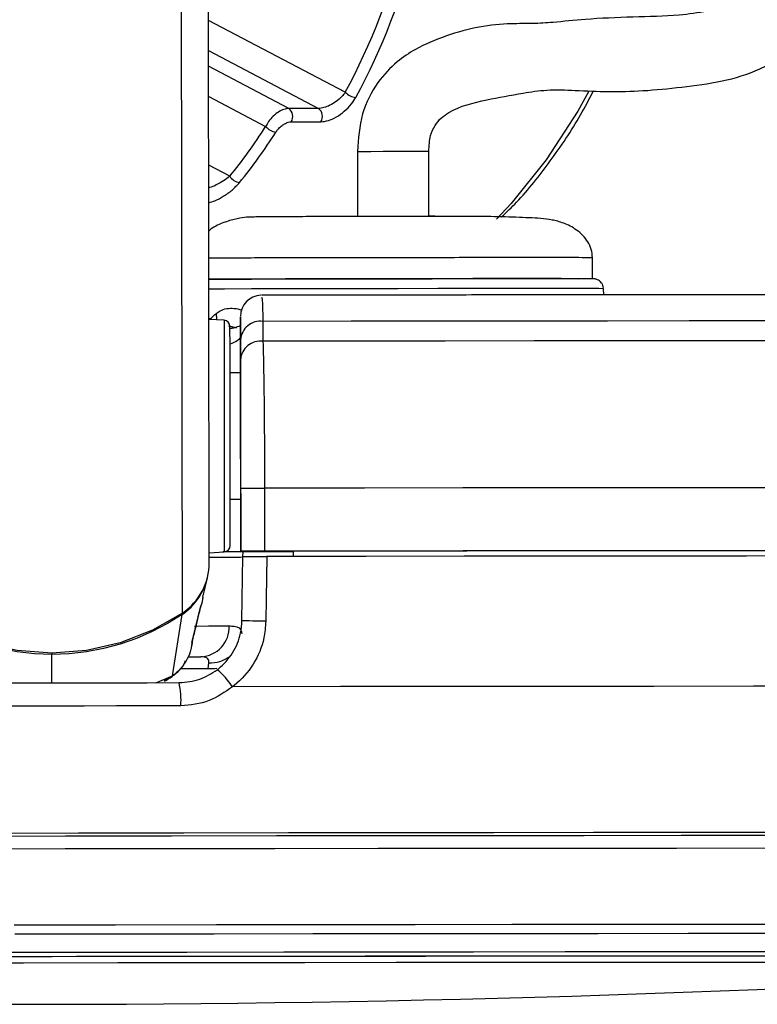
# Model space of a CAD drawing. Header units: millimetres. Extents: x 58489 to 443956, y 19852 to 392375.
# Tile 59 of 66: x 371390 to 373146, y 142791 to 145134. Entities that reach past the tile are written whole.
import ezdxf

# ---------------------------------------------------------------- set-up
doc = ezdxf.new("R2010")
doc.units = ezdxf.units.MM
doc.header["$LTSCALE"] = 50

msp = doc.modelspace()

# ---------------------------------------------------------------- linework, layer by layer
at = {"color": 7, "linetype": 'Continuous', "lineweight": 25}
for p, q in [((371841.24, 143841.35), (371831.22, 151320.65)), ((372101.27, 144922.44), (372030.55, 144922.44)), ((372036.31, 144890.76), (372107.03, 144890.76)), ((372193.79, 144820.25), (372194, 144665.22)), ((372363.96, 144666.61), (372363.75, 144820.48)), ((372753.51, 144517.2), (372753.45, 144567.2)), ((372780.57, 144478.79), (372779.78, 144493.54)), ((371847.22, 144420.21), (371839.66, 144423.46)), ((371876.26, 144418.73), (371840.47, 144420.56)), ((371915.46, 144422.4), (371915.52, 144382.15)), ((371969, 144415.79), (371968.98, 144368.49)), ((371906.58, 144399.96), (371890.31, 144404.65)), ((371915.52, 144382.15), (371915.64, 144293.04)), ((371915.6, 144324.64), (371915.53, 144371.94)), ((371915.64, 144293.04), (371890.64, 144293.01)), ((371915.64, 144293.04), (371915.64, 144293.05)), ((371915.84, 144145.87), (371916.21, 143868.26)), ((371916.21, 143868.67), (371916.01, 144018.67)), ((371972.76, 144018.82), (371972.97, 143868.82)), ((371891.04, 143993.01), (371916.04, 143993.04)), ((371916.21, 143867.83), (371916.04, 143993.04)), ((371916.04, 143993.04), (371916.21, 143867.58)), ((371916.21, 143868.67), (371916.21, 143868.26)), ((371916.21, 143868.26), (372041.21, 143868.43)), ((371921.66, 143867.84), (371916.21, 143867.83)), ((371916.21, 143867.83), (371916.21, 143867.58)), ((371921.47, 143855.74), (371921.67, 143868.27)), ((372041.21, 143868.73), (372041.21, 143868.43)), ((372041.21, 143868.73), (372041.23, 143856.39)), ((372041.21, 143868.43), (372041.23, 143856.4)), ((371841.21, 143865.32), (371877, 143867.24)), ((371919, 143703.56), (371921.47, 143856.18)), ((371826.24, 143759.79), (371836.82, 143805.81)), ((371801.4, 143657.47), (371820.88, 143739.12)), ((371820.04, 143735.69), (371821.01, 143739.08)), ((371753.86, 143572.42), (371776.66, 143718.52)), ((371799.8, 143651.84), (371801.63, 143657.42)), ((371798.55, 143639.4), (371800.58, 143648.22)), ((371793.13, 143617.28), (371821.32, 143617.31)), ((371838.28, 143588.73), (371840.01, 143603.48))]:
    msp.add_line(p, q, dxfattribs=at)
at = {"color": 8, "linetype": 'Continuous', "lineweight": 25}
for p, q in [((371777.13, 143721.53), (371767.36, 151005.31)), ((372164.86, 144960.92), (371839.52, 145132.04)), ((371839.61, 145060.06), (372101.27, 144922.44)), ((372030.55, 144922.44), (371839.66, 145022.84)), ((371839.76, 144950.86), (371975.41, 144879.52)), ((371890.03, 144761.14), (371839.98, 144787.47)), ((371899.89, 144400.23), (371887.5, 144404.61)), ((371466.63, 143555.6), (371466.54, 143623.39)), ((371838.28, 143588.73), (371771.81, 143588.66)), ((371713.83, 143555.93), (371753.86, 143572.42)), ((371733.48, 143561.11), (371753.86, 143572.42))]:
    msp.add_line(p, q, dxfattribs=at)
at = {"color": 8, "linetype": 'Continuous', "lineweight": 25, "flags": 128}
for points in [[(372743.49, 144962.07), (372718.27, 144916.27), (372643.34, 144799.85), (372559.63, 144696.06), (372524.78, 144659.23)], [(372195.1, 144820.25), (372194.27, 144820.26), (372204.31, 144820.32), (372225.56, 144820.38), (372254.99, 144820.44), (372288.01, 144820.49), (372319.6, 144820.52), (372345.05, 144820.52), (372360.29, 144820.5), (372363.27, 144820.46)], [(372632.97, 144493.82), (372559.49, 144493.81), (372475.85, 144493.75), (372385.09, 144493.67), (372290.47, 144493.56), (372195.42, 144493.42), (372103.38, 144493.27), (372017.66, 144493.09), (371941.38, 144492.91), (371877.28, 144492.73), (371839.56, 144492.6)], [(372779.78, 144493.54), (372779.64, 144493.56), (372768.33, 144493.67), (372739.31, 144493.75), (372693.64, 144493.81), (372632.97, 144493.82)], [(371858.68, 144419.63), (371858.8, 144420.67), (371858.05, 144434.62)], [(371876.26, 144418.73), (371876.25, 144418.63), (371876.27, 144407.27), (371876.31, 144377.9), (371876.37, 144332.52), (371876.45, 144274.23), (371876.54, 144206.99)], [(371876.54, 144206.99), (371876.63, 144135.39), (371876.73, 144064.31), (371876.82, 143998.59), (371876.89, 143942.71), (371876.95, 143900.48), (371876.99, 143874.77), (371877, 143867.24)], [(371806.36, 143690.8), (371806.79, 143690.8), (371839.09, 143690.89), (371866.61, 143690.97), (371888.76, 143691.05)], [(371466.54, 143626.25), (371466.54, 143625.66), (371466.54, 143624.24), (371466.54, 143623.39)], [(371858.98, 143589.95), (371853.45, 143589.14), (371838.28, 143588.73)], [(371376.96, 142979.67), (371618.12, 142979.99), (371858.46, 142980.29), (372096.67, 142980.55), (372331.43, 142980.8), (372561.48, 142981.01), (372785.56, 142981.19), (373002.43, 142981.34), (373210.92, 142981.46), (373409.89, 142981.54), (373598.25, 142981.59), (373774.96, 142981.61)], [(371378.26, 142957.9), (371616.03, 142958.21), (371852.98, 142958.5), (372087.84, 142958.77), (372319.3, 142959.01), (372546.11, 142959.22), (372767.03, 142959.39), (372980.85, 142959.54), (373186.41, 142959.66), (373382.57, 142959.74), (373568.28, 142959.79), (373742.51, 142959.81)], [(371321.62, 142914.38), (371555.03, 142914.69), (371787.96, 142914.99), (372019.04, 142915.25), (372246.96, 142915.49), (372470.42, 142915.7), (372688.13, 142915.88), (372898.85, 142916.03), (373101.38, 142916.15), (373294.54, 142916.23), (373477.24, 142916.28), (373648.43, 142916.29)]]:
    msp.add_lwpolyline(points, dxfattribs=at)
at = {"color": 7, "linetype": 'Continuous', "lineweight": 25, "flags": 128}
for points in [[(372178.31, 144666.43), (372179.87, 144666.41), (372193.38, 144666.38)], [(372363.58, 144666.61), (372375.99, 144666.66), (372378.31, 144666.69)], [(371839.53, 144516.22), (371882.5, 144516.38), (371941.73, 144516.56), (372013.91, 144516.74), (372096.25, 144516.91), (372185.59, 144517.06), (372278.51, 144517.2), (372371.43, 144517.31), (372460.77, 144517.4), (372543.12, 144517.45), (372615.29, 144517.47)], [(371888.7, 144516.4), (371843.24, 144516.23), (371839.54, 144516.21)], [(372753.51, 144517.2), (372746.07, 144517.3), (372720.76, 144517.39), (372678.45, 144517.44), (372620.77, 144517.47), (372549.94, 144517.45), (372468.67, 144517.4), (372380.1, 144517.32), (372287.62, 144517.21), (372194.8, 144517.08), (372105.19, 144516.92), (372022.24, 144516.75), (371949.14, 144516.58), (371888.7, 144516.4)], [(372615.29, 144517.47), (372674.52, 144517.45), (372718.53, 144517.4), (372720.37, 144517.39)], [(373528.59, 144417.02), (373353.7, 144416.95), (373171.65, 144416.85), (372983.12, 144416.73), (372788.82, 144416.59), (372589.49, 144416.42), (372385.9, 144416.24), (372178.8, 144416.02), (371969, 144415.79)], [(371890.76, 144203.54), (371890.67, 144267.12), (371890.6, 144322.25), (371890.54, 144365.16), (371890.5, 144392.93), (371890.49, 144403.67), (371890.49, 144403.77)], [(373589.93, 144369.76), (373408.51, 144369.69), (373219.5, 144369.59), (373023.63, 144369.47), (372821.67, 144369.32), (372614.4, 144369.15), (372402.65, 144368.95), (372187.22, 144368.73), (371968.98, 144368.49)], [(371890.64, 144293.01), (371890.63, 144299.79), (371890.62, 144308.01)], [(371915.64, 144293.05), (371915.65, 144290.27), (371915.65, 144281.96), (371915.67, 144268.43), (371915.7, 144250.18), (371915.72, 144227.91), (371915.76, 144202.45), (371915.8, 144174.76), (371915.84, 144145.87)], [(371891.19, 143882.24), (371891.19, 143889.36), (371891.15, 143913.67), (371891.1, 143953.61), (371891.02, 144006.45), (371890.95, 144068.6), (371890.85, 144135.83), (371890.76, 144203.54)], [(371916.01, 144018.67), (371917.14, 144018.69), (371920.49, 144018.71), (371925.9, 144018.73), (371933.13, 144018.75), (371941.85, 144018.77), (371951.66, 144018.79), (371962.12, 144018.8), (371972.76, 144018.82)], [(373735, 144020.2), (373538.51, 144020.13), (373333.45, 144020.02), (373120.68, 144019.89), (372901.07, 144019.73), (372675.53, 144019.54), (372445, 144019.32), (372210.42, 144019.08), (371972.76, 144018.82)], [(371891.06, 143978.01), (371891.06, 143980.65), (371891.05, 143993.01)], [(371916.21, 143867.58), (371910.06, 143867.49), (371891.84, 143867.38), (371877.97, 143867.32)], [(371972.97, 143868.82), (371962.33, 143868.8), (371951.87, 143868.79), (371942.05, 143868.77), (371933.33, 143868.75), (371926.11, 143868.73), (371920.69, 143868.71), (371917.34, 143868.69), (371916.21, 143868.67)], [(373735.2, 143870.2), (373538.71, 143870.13), (373333.66, 143870.02), (373120.89, 143869.89), (372901.27, 143869.73), (372675.73, 143869.54), (372445.2, 143869.32), (372210.63, 143869.08), (371972.97, 143868.82)], [(373590.43, 143869.94), (373415.51, 143869.87), (373233.96, 143869.77), (373046.39, 143869.65), (372853.44, 143869.51), (372655.76, 143869.34), (372454.04, 143869.16), (372248.96, 143868.95), (372041.21, 143868.73)], [(371840.42, 143854.69), (371866.63, 143854.77), (371896.67, 143854.89), (371915.21, 143854.99), (371921.46, 143855.08)], [(371926.86, 143867.2), (371908.73, 143867.15), (371873.65, 143867.06)], [(371978.31, 143856.32), (371976.68, 143756.35), (371975.8, 143701.95)], [(373730.94, 143857.7), (373535.36, 143857.63), (373331.34, 143857.52), (373119.69, 143857.39), (372901.29, 143857.23), (372677.03, 143857.04), (372447.81, 143856.83), (372214.59, 143856.59), (371978.31, 143856.32)], [(371777.13, 143721.53), (371706, 143680.66), (371629.33, 143650.74), (371548.89, 143632.46), (371466.53, 143626.25), (371384.16, 143632.24), (371303.68, 143650.3), (371226.93, 143680.01), (371155.7, 143720.69)], [(371466.54, 143623.39), (371425.3, 143624.86), (371384.3, 143629.37), (371343.76, 143636.9), (371303.93, 143647.41), (371265.03, 143660.82), (371227.3, 143677.07), (371190.94, 143696.06), (371156.17, 143717.69)], [(371776.66, 143718.52), (371741.95, 143696.8), (371705.64, 143677.71), (371667.95, 143661.36), (371629.09, 143647.84), (371589.29, 143637.23), (371548.77, 143629.59), (371507.78, 143624.97), (371466.54, 143623.39)], [(371975.8, 143701.95), (371965.15, 143702.12), (371954.68, 143702.32), (371944.86, 143702.53), (371936.13, 143702.76), (371928.9, 143702.98), (371923.49, 143703.19), (371920.13, 143703.39), (371919, 143703.56)], [(371164.04, 143555.18), (371239.57, 143555.29), (371315.21, 143555.4), (371390.9, 143555.5), (371466.63, 143555.6), (371542.36, 143555.71), (371618.06, 143555.8), (371693.69, 143555.9), (371769.22, 143555.99)], [(373793.3, 143547.71), (373584.13, 143547.64), (373364.75, 143547.53), (373136.21, 143547.39), (372899.63, 143547.22), (372656.15, 143547.01), (372406.94, 143546.78), (372153.19, 143546.51), (371896.13, 143546.22)], [(371773.37, 143500.65), (371696.82, 143500.56), (371620.17, 143500.46), (371543.45, 143500.36), (371466.7, 143500.26), (371389.96, 143500.15), (371313.24, 143500.05), (371236.59, 143499.94), (371160.03, 143499.83)], [(373996.91, 143192.44), (373812.16, 143192.43), (373615.73, 143192.38), (373408.59, 143192.29), (373191.78, 143192.17), (372966.38, 143192.03), (372733.5, 143191.84), (372494.32, 143191.63), (372250.03, 143191.39), (372001.83, 143191.12), (371750.97, 143190.82), (371498.69, 143190.49), (371246.26, 143190.14)], [(373993.72, 143192.43), (373809.2, 143192.42), (373613.01, 143192.37), (373406.14, 143192.28), (373189.6, 143192.17), (372964.49, 143192.02), (372731.91, 143191.83), (372493.03, 143191.62), (372249.04, 143191.38), (372001.16, 143191.11), (371750.61, 143190.81), (371498.65, 143190.49), (371246.54, 143190.14)], [(373990.08, 143199.65), (373825.77, 143199.63), (373630.75, 143199.58), (373425.19, 143199.5), (373210.09, 143199.38), (372986.5, 143199.24), (372755.51, 143199.06), (372518.24, 143198.85), (372275.86, 143198.61), (372029.53, 143198.34), (371780.46, 143198.05), (371529.86, 143197.73), (371278.96, 143197.39)], [(371248.25, 143160.64), (371498.46, 143160.99), (371748.51, 143161.31), (371997.15, 143161.6), (372243.16, 143161.87), (372485.31, 143162.11), (372722.37, 143162.32), (372953.19, 143162.5), (373176.6, 143162.65), (373391.5, 143162.77), (373596.81, 143162.85), (373791.51, 143162.9), (373974.63, 143162.92)], [(374292.82, 142888.83), (374292.81, 142888.83), (374282.89, 142889.12), (374255.16, 142889.38), (374209.81, 142889.62), (374147.13, 142889.82), (374067.5, 142890), (373971.44, 142890.14), (373859.54, 142890.25), (373732.53, 142890.33), (373591.19, 142890.38), (373436.43, 142890.39), (373269.21, 142890.36), (373090.61, 142890.31), (372901.75, 142890.21), (372703.82, 142890.09), (372498.06, 142889.94), (372285.8, 142889.75), (372068.37, 142889.53), (371847.13, 142889.29), (371623.49, 142889.02), (371398.88, 142888.72), (371174.69, 142888.4)], [(371241.94, 142904.19), (371467.5, 142904.51), (371693.08, 142904.8), (371917.25, 142905.06), (372138.66, 142905.3), (372355.93, 142905.51), (372567.72, 142905.69), (372772.73, 142905.84), (372969.69, 142905.96), (373157.39, 142906.04), (373334.67, 142906.09), (373500.44, 142906.11)], [(371293.9, 142904.47), (371525.4, 142904.78), (371756.56, 142905.08), (371986.02, 142905.34), (372212.44, 142905.58), (372434.49, 142905.79), (372650.86, 142905.97), (372860.28, 142906.12), (373061.54, 142906.24), (373253.44, 142906.32), (373434.87, 142906.37), (373604.74, 142906.39)]]:
    msp.add_lwpolyline(points, dxfattribs=at)
at = {"color": 7, "linetype": 'Continuous', "lineweight": 25}
for centre, radius, start, end in [((372193.52, 144988.56), 39.82, 223.95323, 264.93586), ((372016.04, 144903.44), 23.91, 327.97261, 52.62947), ((372086.76, 144903.44), 23.91, 327.97261, 52.62947), ((372003.54, 144902.35), 36.23, 219.06799, 264.18913), ((371917.18, 144777.87), 31.89, 211.62967, 262.93312), ((371965.46, 144428.02), 50, 91.4878, 180.12902), ((371875.49, 144403.75), 15, 0.07703, 87.07703), ((371963.13, 144368.43), 47.73, 82.93503, 175.77589), ((371963.18, 144321.12), 47.72, 83.02184, 175.77622), ((371876.19, 143882.22), 15, 273.07703, 0.07703), ((371696.43, 143841.77), 144.81, 303.86425, 359.83136), ((371696, 143838.5), 144.57, 303.91296, 346.93327), ((371817.42, 143688.58), 71.37, 273.13226, 1.98528), ((371750.34, 143452.79), 173.16, 32.65327, 50.68333), ((371596.7, 143515.23), 177.27, 355.28147, 13.29295), ((371410.74, 185129.66), 42339.09, 266.251576, 273.902475)]:
    msp.add_arc(centre, radius, start, end, dxfattribs=at)
at = {"color": 8, "linetype": 'Continuous', "lineweight": 25}
for centre, radius, start, end in [((371768.79, 143717.7), 7.91, 5.91512, 23.0888), ((371843.94, 143681.82), 78.44, 267.12951, 306.17566)]:
    msp.add_arc(centre, radius, start, end, dxfattribs=at)
at = {"color": 7, "linetype": 'Continuous', "lineweight": 25}
for centre, major_axis, ratio, start_param, end_param in [((371373.3, 145798.86), (-11.9, 1379.97), 0.7186976, 4.0536593, 4.6693694), ((371387.21, 145798.98), (-11.9, 1399.97), 0.7185324, 4.0537523, 4.6694624), ((371231.88, 145798.86), (-11.9, 1379.97), 0.7186976, 3.8551487, 3.9771017), ((371245.79, 145798.98), (-11.9, 1399.97), 0.7185324, 3.8552417, 3.9771947)]:
    msp.add_ellipse(centre, major_axis=major_axis, ratio=ratio, start_param=start_param, end_param=end_param, dxfattribs=at)
for points, knots in [([(372363.75, 144820.48), (372364.42, 144833.44), (372365.58, 144856.26), (372381.5, 144891.28), (372424.73, 144925.61), (372494.78, 144941.97), (372575.37, 144957.27), (372646.6, 144968.1), (372718.12, 144965.33), (372794.07, 144961.45), (372874.94, 144963.91), (372963.11, 144972.54), (373060.24, 144985.07), (373137.27, 145007.54), (373192.54, 145037.75), (373227.02, 145065.86), (373253.02, 145097.3), (373279.65, 145145.67), (373294.21, 145221.68), (373275.39, 145328.7), (373220.44, 145454.21), (373163.47, 145540.77), (373131.25, 145589.72)], [0, 0, 0, 0, 0.0221114, 0.0388996, 0.0723647, 0.1461131, 0.2074679, 0.2442456, 0.2861234, 0.338202, 0.3951457, 0.4565608, 0.5153738, 0.5706854, 0.5975522, 0.6232965, 0.6462132, 0.6674507, 0.7194316, 0.7854823, 0.8786783, 1, 1, 1, 1]), ([(372999.49, 145479.63), (373018.34, 145451.97), (373054.54, 145398.87), (373094.08, 145322.17), (373115.04, 145263.13), (373119.88, 145225.34), (373117.39, 145204.75), (373112.84, 145194.76), (373107.45, 145188.2), (373101.26, 145182.7), (373092.08, 145176.6), (373067.29, 145164.05), (373021.67, 145152), (372947.85, 145141.79), (372846.77, 145140.24), (372741.52, 145135.71), (372667.64, 145127.52), (372612.11, 145123.9), (372553.98, 145124.86), (372483.39, 145118.45), (372404.86, 145096.42), (372339.3, 145069.5), (372284.07, 145032.19), (372237.67, 144983.54), (372200.3, 144909.48), (372195.99, 144850.5), (372193.79, 144820.25)], [0, 0, 0, 0, 0.0814861, 0.1564557, 0.209812, 0.2362528, 0.252032, 0.2608629, 0.2646401, 0.2693674, 0.2758633, 0.2846743, 0.3211959, 0.3665691, 0.4382064, 0.5150309, 0.5753258, 0.6143422, 0.6530653, 0.7062368, 0.7603664, 0.8148262, 0.8496263, 0.8932345, 0.9452502, 1, 1, 1, 1]), ([(372164.86, 144960.92), (372162.24, 144957.45), (372156.3, 144949.59), (372143.6, 144938.68), (372128.78, 144929.63), (372113.82, 144923.59), (372105.44, 144922.82), (372101.27, 144922.44)], [0, 0, 0, 0, 0.1748253, 0.3963024, 0.6042397, 0.8031978, 1, 1, 1, 1]), ([(372107.03, 144890.76), (372112.75, 144891.36), (372124.19, 144892.54), (372144.05, 144901.7), (372163.36, 144915.42), (372179.55, 144931.92), (372186.81, 144943.7), (372190.01, 144948.9)], [0, 0, 0, 0, 0.1997395, 0.3998787, 0.60703, 0.8265564, 1, 1, 1, 1]), ([(372537.15, 144664.49), (372549.07, 144675.86), (372590.47, 144715.35), (372653.57, 144796.56), (372714.76, 144885.28), (372745.27, 144944.76), (372755.08, 144963.88)], [0, 0, 0, 0, 0.1403726, 0.4874982, 0.8352627, 1, 1, 1, 1]), ([(372030.55, 144922.44), (372026.57, 144921.99), (372018.63, 144921.1), (372005.41, 144914.32), (371992.8, 144904.25), (371982.2, 144892.07), (371977.54, 144883.45), (371975.41, 144879.52)], [0, 0, 0, 0, 0.2031556, 0.4043375, 0.6084354, 0.8217066, 1, 1, 1, 1]), ([(371999.87, 144866.31), (372001.44, 144868.55), (372004.89, 144873.44), (372012.14, 144880.36), (372020.48, 144886.11), (372028.97, 144890), (372033.87, 144890.51), (372036.31, 144890.76)], [0, 0, 0, 0, 0.1829422, 0.3999829, 0.604335, 0.8023782, 1, 1, 1, 1]), ([(372753.41, 144567.2), (372752.8, 144573.89), (372751.56, 144587.49), (372742.53, 144605.79), (372730.16, 144621.21), (372710.38, 144637.78), (372683.39, 144651.03), (372646.41, 144660.09), (372607.83, 144661.98), (372540.14, 144664.77), (372469.69, 144665.52), (372397.21, 144665.49), (372321.68, 144665.4), (372245.5, 144665.31), (372171.6, 144665.19), (372102.08, 144665.05), (372039.28, 144664.83), (371984.54, 144664.49), (371948.4, 144664.24), (371918.88, 144663.55), (371877.38, 144652.39), (371852.84, 144641.63), (371841.04, 144631.57), (371839.38, 144630.16)], [0, 0, 0, 0, 0.0160889, 0.0326778, 0.0500081, 0.067954, 0.1048638, 0.143894, 0.226852, 0.3018938, 0.3700538, 0.4331918, 0.4947994, 0.5555817, 0.6155337, 0.6753004, 0.7369269, 0.8006436, 0.8665615, 0.9284375, 0.9599627, 0.9943849, 1, 1, 1, 1]), ([(372779.32, 144494.93), (372779.03, 144497.18), (372778.44, 144501.88), (372774.76, 144507.71), (372770.34, 144512.08), (372765.93, 144514.76), (372762.14, 144516.19), (372759.42, 144516.8), (372757.93, 144517.02), (372756.98, 144517.12), (372756.1, 144517.18), (372754.96, 144517.23), (372752.46, 144517.27), (372744.24, 144517.34), (372726.36, 144517.38), (372718.79, 144517.39)], [0, 0, 0, 0, 0.0318238, 0.0663135, 0.0950809, 0.119364, 0.1390532, 0.1528621, 0.161563, 0.1703179, 0.1838913, 0.2134488, 0.3204244, 0.712263, 1, 1, 1, 1]), ([(373358.4, 144479.11), (373337.65, 144479.11), (373256.15, 144479.07), (373107.33, 144479.01), (372909.54, 144478.88), (372704.41, 144478.73), (372493.28, 144478.56), (372277.03, 144478.35), (372100.35, 144478.17), (371995.75, 144478.05), (371965.37, 144478.02)], [0, 0, 0, 0, 0.0505784, 0.1987049, 0.346847, 0.4949803, 0.6431121, 0.791242, 0.9393672, 1, 1, 1, 1]), ([(371915.53, 144371.94), (371915.51, 144391.85), (371915.45, 144432.95), (371915.46, 144425.99), (371915.46, 144422.4)], [0, 0, 0, 0, 0.4842018, 1, 1, 1, 1]), ([(371915.01, 144405.16), (371910.43, 144403.45), (371904.42, 144401.2), (371894.37, 144398.77), (371891.97, 144398.18)], [0, 0, 0, 0, 0.7612686, 1, 1, 1, 1]), ([(371968.98, 144368.49), (371969.63, 144342.94), (371970.94, 144291.81), (371972.19, 144173.64), (371972.66, 144077.71), (371972.75, 144025.92), (371972.76, 144018.82)], [0, 0, 0, 0, 0.3170849, 0.6344879, 0.9498994, 1, 1, 1, 1]), ([(371916.01, 144018.67), (371916, 144024.89), (371915.93, 144070.21), (371915.84, 144154.18), (371915.68, 144257.57), (371915.62, 144302.29), (371915.6, 144324.64)], [0, 0, 0, 0, 0.0500682, 0.3653092, 0.6827052, 1, 1, 1, 1]), ([(371921.47, 143856.18), (371922.02, 143856.19), (371923.12, 143856.21), (371931.75, 143856.23), (371944.43, 143856.27), (371960.66, 143856.3), (371972.31, 143856.31), (371978.31, 143856.32)], [0, 0, 0, 0, 0.19753676, 0.39508266, 0.59273493, 0.79029578, 1, 1, 1, 1]), ([(371825.87, 143759.84), (371825.64, 143758.34), (371823.66, 143745), (371821.74, 143740.07), (371820.04, 143735.69)], [0, 0, 0, 0, 0.1127097, 1, 1, 1, 1]), ([(371820.04, 143735.69), (371816.77, 143721.97), (371810.14, 143694.14), (371803.28, 143666.07), (371799.8, 143651.84)], [0, 0, 0, 0, 0.4932696, 1, 1, 1, 1]), ([(371860.05, 143586.76), (371861.1, 143587.57), (371875.42, 143598.73), (371898.88, 143625.53), (371916.22, 143666.82), (371918.25, 143693.6), (371919, 143703.56)], [0, 0, 0, 0, 0.0295259, 0.4055375, 0.7790211, 1, 1, 1, 1]), ([(371888.76, 143691.05), (371892.73, 143690.9), (371908.26, 143690.32), (371917.74, 143683.68), (371918.38, 143674.11), (371918.52, 143672.08)], [0, 0, 0, 0, 0.2130756, 0.8336909, 1, 1, 1, 1]), ([(371975.8, 143701.95), (371974.78, 143688.67), (371972.03, 143652.93), (371948.55, 143597.85), (371916.89, 143562.14), (371897.54, 143547.3), (371896.13, 143546.22)], [0, 0, 0, 0, 0.2204923, 0.5936565, 0.9703642, 1, 1, 1, 1]), ([(371800.5, 143647.76), (371800.58, 143648.06), (371801.08, 143649.77), (371801.31, 143652.33), (371801.52, 143654.69), (371801.52, 143655.58), (371801.52, 143655.94)], [0, 0, 0, 0, 0.0780282, 0.457392, 0.7837029, 1, 1, 1, 1]), ([(371840.01, 143603.48), (371840.12, 143604.96), (371840.52, 143610.59), (371836.56, 143614.9), (371828.68, 143617.06), (371824.08, 143617.22), (371821.32, 143617.31)], [0, 0, 0, 0, 0.1676238, 0.6397396, 0.7847341, 1, 1, 1, 1]), ([(371734.31, 143559.75), (371740.59, 143563.17), (371751.04, 143568.87), (371766.42, 143581.94), (371779.19, 143594.03), (371783.7, 143605.41), (371784.97, 143608.63)], [0, 0, 0, 0, 0.2994956, 0.4990057, 0.8584008, 1, 1, 1, 1]), ([(371769.22, 143555.99), (371786.27, 143557.51), (371819.08, 143560.42), (371846.76, 143578.21), (371860.05, 143586.76)], [0, 0, 0, 0, 0.5195302, 1, 1, 1, 1]), ([(371896.13, 143546.22), (371878.26, 143533.56), (371841.44, 143507.47), (371796.5, 143502.97), (371773.37, 143500.65)], [0, 0, 0, 0, 0.48535095, 1, 1, 1, 1])]:
    msp.add_open_spline(points, degree=3, knots=knots, dxfattribs=at)
at = {"color": 8, "linetype": 'Continuous', "lineweight": 25}
for points, knots in [([(371890.03, 144761.14), (371885.26, 144757.3), (371876.03, 144749.86), (371859.11, 144740.85), (371846.7, 144735.3), (371840.71, 144733.69), (371840.05, 144733.51)], [0, 0, 0, 0, 0.3531478, 0.6830524, 0.9649686, 1, 1, 1, 1]), ([(371840.1, 144698.04), (371844.88, 144699.53), (371856.4, 144703.12), (371875.89, 144713.64), (371896.85, 144728.34), (371907.68, 144740.14), (371913.26, 144746.22)], [0, 0, 0, 0, 0.174481, 0.4197247, 0.7009773, 1, 1, 1, 1]), ([(371888.63, 144566.4), (371871.01, 144566.34), (371851.12, 144566.28), (371840.66, 144566.22), (371839.46, 144566.21)], [0, 0, 0, 0, 0.8858167, 1, 1, 1, 1]), ([(372752.64, 144567.2), (372751.53, 144567.24), (372749.18, 144567.31), (372723.27, 144567.39), (372681.03, 144567.45), (372622.89, 144567.47), (372551.63, 144567.46), (372469.83, 144567.41), (372380.69, 144567.33), (372287.61, 144567.22), (372194.2, 144567.08), (372103.95, 144566.92), (372020.7, 144566.76), (371946.28, 144566.58), (371907.85, 144566.46), (371888.63, 144566.4)], [0, 0, 0, 0, 0.0699489, 0.1474548, 0.2249575, 0.302462, 0.3799658, 0.4574708, 0.5349734, 0.6124799, 0.6899844, 0.7674892, 0.8449939, 0.9224939, 1, 1, 1, 1]), ([(371965.37, 144470.82), (371965.85, 144472.18), (371966.86, 144475.01), (371968.05, 144448.6), (371968.74, 144424.79), (371969, 144415.79)], [0, 0, 0, 0, 0.3653784, 0.7602703, 1, 1, 1, 1]), ([(371842.89, 144420.44), (371843.57, 144421.25), (371847.76, 144426.28), (371853.36, 144430.82), (371858.05, 144434.62)], [0, 0, 0, 0, 0.1624852, 1, 1, 1, 1]), ([(371858.05, 144434.62), (371860.99, 144436.68), (371873.67, 144445.55), (371892.62, 144448.9), (371912.46, 144444.68), (371918.57, 144443.38)], [0, 0, 0, 0, 0.1732736, 0.7453741, 1, 1, 1, 1]), ([(371915.52, 144382.15), (371914.8, 144377.77), (371913.66, 144370.78), (371896.83, 144364.04), (371890.55, 144361.52)], [0, 0, 0, 0, 0.6265875, 1, 1, 1, 1]), ([(371798.27, 143639.45), (371798.05, 143638.13), (371796.53, 143628.72), (371788.86, 143611.3), (371774.6, 143589.16), (371760.62, 143577.87), (371753.86, 143572.42)], [0, 0, 0, 0, 0.0485567, 0.3478534, 0.6848354, 1, 1, 1, 1]), ([(371799.8, 143651.84), (371799.39, 143646.96), (371798.89, 143640.96), (371800.02, 143647.14), (371800.24, 143648.29)], [0, 0, 0, 0, 0.8128902, 1, 1, 1, 1])]:
    msp.add_open_spline(points, degree=3, knots=knots, dxfattribs=at)

doc.saveas('drawing.dxf')
